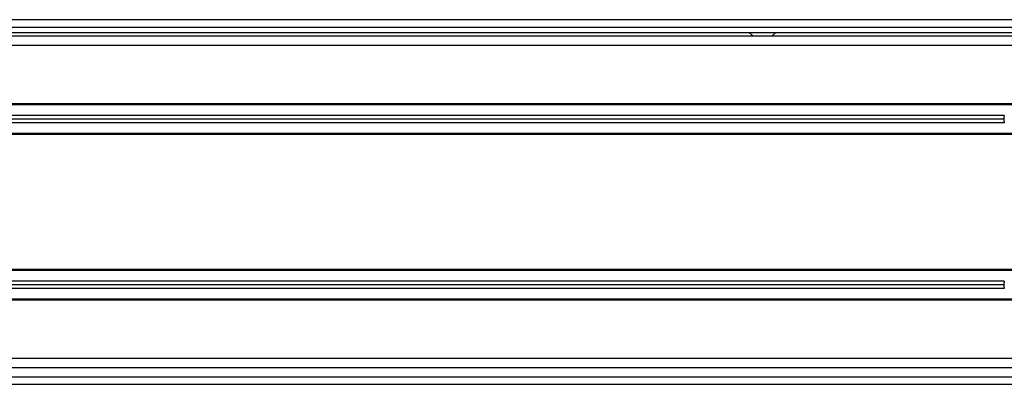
# Model space of a CAD drawing. Header units: millimetres. Extents: x 0 to 420, y 0 to 297.
# Tile 42 of 72: x 170.1 to 184.94, y 236.48 to 241.97. Entities that reach past the tile are written whole.
import ezdxf

# ---------------------------------------------------------------- set-up
doc = ezdxf.new("R2010")
doc.units = ezdxf.units.MM

msp = doc.modelspace()

# ---------------------------------------------------------------- linework, layer by layer
at = {"color": 7, "linetype": 'Continuous', "lineweight": 25}
for p, q in [((223.25806, 241.97465), (56.74194, 241.97465)), ((140.27753, 241.86364), (222.31447, 241.86364)), ((212.87856, 241.72487), (67.12144, 241.72487)), ((140.27753, 241.78038), (222.31447, 241.78038)), ((181.09556, 241.78038), (181.15724, 241.72487)), ((181.43476, 241.72487), (181.49644, 241.78038)), ((212.87856, 241.58611), (67.12144, 241.58611)), ((198.29775, 240.70635), (142.64715, 240.70635)), ((198.29378, 240.69247), (142.65112, 240.69247)), ((184.94191, 240.53151), (155.24812, 240.53151)), ((184.94191, 240.4205), (155.24812, 240.4205)), ((184.93438, 240.476), (155.25565, 240.476)), ((198.16993, 240.25953), (142.77497, 240.25953)), ((198.16598, 240.24566), (142.77892, 240.24566)), ((197.80654, 238.20861), (156.09656, 238.20861)), ((197.80511, 238.19473), (156.09656, 238.19473)), ((184.94191, 238.03377), (156.09656, 238.03377)), ((184.93438, 237.97826), (156.09656, 237.97826)), ((184.94191, 237.92276), (156.09656, 237.92276)), ((197.77178, 237.76179), (156.09656, 237.76179)), ((197.77127, 237.74791), (156.09656, 237.74791)), ((197.75819, 236.86815), (156.09656, 236.86815)), ((197.76561, 236.72939), (156.09656, 236.72939)), ((156.09656, 236.59063), (197.77053, 236.59063)), ((156.09656, 236.47962), (197.77924, 236.47962))]:
    msp.add_line(p, q, dxfattribs=at)
for centre, start, end in [((185.14252, 240.476), 164.53399, 180), ((185.14252, 240.476), 180, 195.46601), ((185.14252, 237.97826), 164.53399, 180), ((185.14252, 237.97826), 180, 195.46601)]:
    msp.add_arc(centre, 0.20815, start, end, dxfattribs=at)

doc.saveas('drawing.dxf')
